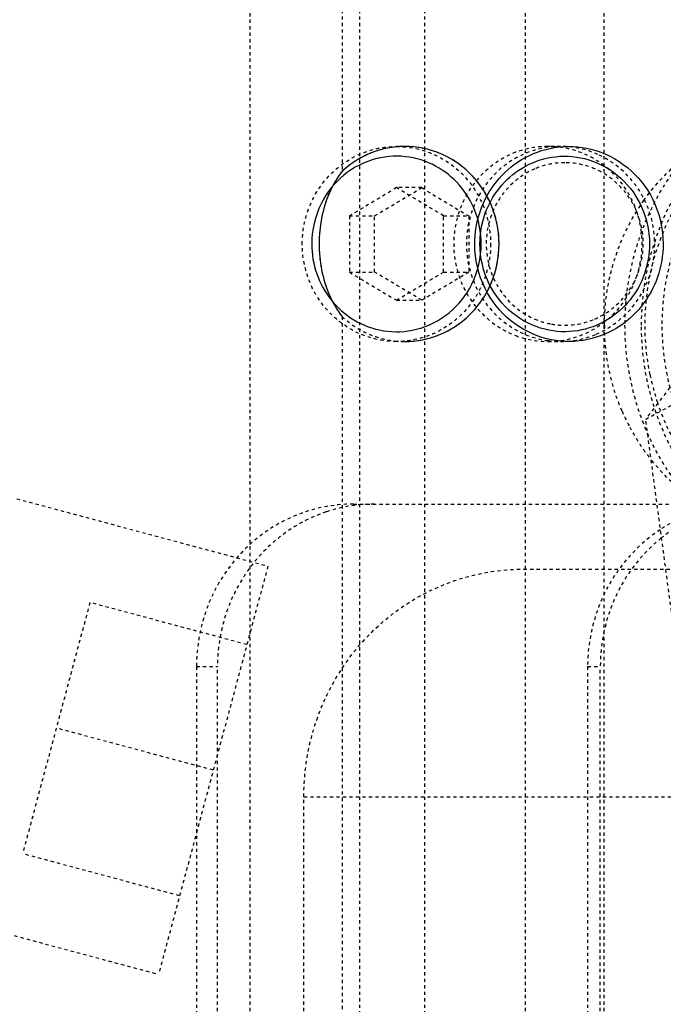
# Model space of a CAD drawing. Header units: millimetres. Extents: x -24622 to 2009, y -1603 to 2074.
# Tile 176 of 256: x 657 to 677, y 1103 to 1133. Entities that reach past the tile are written whole.
import ezdxf

# ---------------------------------------------------------------- set-up
doc = ezdxf.new("R2010")
doc.units = ezdxf.units.MM
doc.linetypes.add('HIDDEN', pattern=[0.2, 0.1, -0.1])
doc.layers.add('DEFAULT_2', color=8, linetype='HIDDEN')

msp = doc.modelspace()

# ---------------------------------------------------------------- linework, layer by layer
at = {"color": 7, "linetype": 'Continuous'}
for points, start_tangent, end_tangent in [([(671.742, 1126.209), (671.55, 1127.284), (671.005, 1128.208), (670.186, 1128.868), (669.115, 1129.196), (667.955, 1129.064), (666.913, 1128.445)], (0, 1), (-0.733741, -0.679429)), ([(670.994, 1126.209), (671.167, 1127.23), (671.66, 1128.123), (672.437, 1128.804), (673.447, 1129.174), (674.569, 1129.126), (675.69, 1128.562), (676.47, 1127.578), (676.789, 1126.209)], (0, 1), (0, -1)), ([(671.194, 1126.209), (671.039, 1127.126), (670.596, 1127.93), (669.896, 1128.544), (668.987, 1128.877), (667.977, 1128.835), (666.968, 1128.327), (666.265, 1127.442), (665.978, 1126.209)], (0, 1), (0, -1)), ([(671.154, 1126.209), (671.309, 1127.126), (671.752, 1127.93), (672.452, 1128.544), (673.361, 1128.877), (674.371, 1128.835), (675.38, 1128.327), (676.082, 1127.442), (676.37, 1126.209)], (0, 1), (0, -1)), ([(666.913, 1128.445), (666.521, 1127.784), (666.282, 1127.006), (666.206, 1126.209)], (-0.617776, -0.786354), (-0.002421, -0.999997)), ([(665.978, 1126.209), (666.133, 1125.292), (666.576, 1124.489), (667.275, 1123.875), (668.184, 1123.541), (669.194, 1123.584), (670.204, 1124.092), (670.906, 1124.977), (671.194, 1126.209)], (0, -1), (0, 1)), ([(666.206, 1126.209), (666.282, 1125.413), (666.521, 1124.635), (666.913, 1123.973)], (0.002448, -0.999997), (0.617771, -0.786358)), ([(668.846, 1123.209), (669.887, 1123.41), (670.834, 1124.028), (671.505, 1125.02), (671.742, 1126.209)], (1, 0.000832), (0, 1)), ([(676.789, 1126.209), (676.616, 1125.188), (676.123, 1124.296), (675.346, 1123.614), (674.336, 1123.245), (673.214, 1123.292), (672.093, 1123.857), (671.313, 1124.84), (670.994, 1126.209)], (0, -1), (0, 1)), ([(676.37, 1126.209), (676.215, 1125.292), (675.772, 1124.489), (675.072, 1123.875), (674.163, 1123.541), (673.153, 1123.584), (672.144, 1124.092), (671.442, 1124.977), (671.154, 1126.209)], (0, -1), (0, 1))]:
    msp.add_spline(points, degree=3, dxfattribs=dict(at, start_tangent=start_tangent, end_tangent=end_tangent))
at = {"layer": 'DEFAULT_2', "color": 8, "linetype": 'HIDDEN'}
for p, q in [((666.913, 1136.209), (666.913, 1128.445)), ((664.084, 1094.209), (664.084, 1135.209)), ((667.449, 1135.209), (667.449, 1094.209)), ((669.45, 1134.209), (669.45, 1038.209)), ((672.556, 1038.209), (672.556, 1134.209)), ((674.971, 1038.209), (674.971, 1134.209)), ((668.845, 1129.209), (668.586, 1129.209)), ((673.633, 1129.209), (673.244, 1129.209)), ((668.586, 1127.941), (667.137, 1127.075)), ((667.913, 1127.075), (669.362, 1127.941)), ((670.035, 1127.075), (668.586, 1127.941)), ((669.362, 1127.941), (668.586, 1127.941)), ((669.362, 1127.941), (670.811, 1127.075)), ((667.137, 1127.075), (667.137, 1125.343)), ((667.137, 1127.075), (667.913, 1127.075)), ((667.913, 1125.343), (667.913, 1127.075)), ((670.035, 1125.343), (670.035, 1127.075)), ((670.035, 1127.075), (670.811, 1127.075)), ((670.811, 1127.075), (670.811, 1125.343)), ((667.137, 1125.343), (668.586, 1124.477)), ((667.137, 1125.343), (667.913, 1125.343)), ((669.362, 1124.477), (667.913, 1125.343)), ((668.586, 1124.477), (670.035, 1125.343)), ((670.811, 1125.343), (669.362, 1124.477)), ((670.035, 1125.343), (670.811, 1125.343)), ((668.586, 1124.477), (669.362, 1124.477)), ((666.913, 1123.973), (666.913, 1048.445)), ((676.253, 1120.822), (681.083, 1123.41)), ((668.845, 1123.209), (668.586, 1123.209)), ((673.244, 1123.209), (673.633, 1123.209)), ((676.99, 1121.788), (676.253, 1120.822)), ((678.453, 1104.402), (676.253, 1120.822)), ((656.903, 1118.373), (664.63, 1116.302)), ((667.262, 1118.209), (736.675, 1118.209)), ((664.63, 1116.302), (661.266, 1103.745)), ((672.497, 1116.209), (731.698, 1116.209)), ((659.154, 1115.182), (657.083, 1107.454)), ((663.983, 1113.887), (659.154, 1115.182)), ((662.432, 1113.209), (662.432, 1059.209)), ((662.432, 1113.209), (663.079, 1113.209)), ((663.079, 1059.209), (663.079, 1113.209)), ((674.467, 1113.209), (674.467, 1059.209)), ((674.467, 1113.209), (674.856, 1113.209)), ((674.856, 1059.209), (674.856, 1113.209)), ((662.948, 1110.024), (658.118, 1111.318)), ((665.736, 1063.209), (665.736, 1109.209)), ((665.736, 1109.209), (677.124, 1109.209)), ((661.913, 1106.16), (657.083, 1107.454)), ((653.538, 1105.816), (661.266, 1103.745))]:
    msp.add_line(p, q, dxfattribs=at)
for centre, radius, start, end in [((673.634, 1126.422), 2.787, 90.0266, 97.8427), ((673.77, 1126.338), 2.372, 100.0401, 113.0953), ((673.764, 1126.377), 2.332, 90.0434, 100.0592), ((673.77, 1126.081), 2.372, 246.9072, 259.96), ((673.764, 1126.042), 2.333, 259.9409, 269.9567), ((681.618, 1123.709), 6.634, 180.0003, 180.7906), ((673.634, 1125.992), 2.783, 262.1609, 269.9715), ((683.775, 1123.698), 7.54, 191.5747, 196.0046), ((683.791, 1123.702), 7.557, 196.0034, 198.0403), ((683.736, 1123.683), 7.498, 198.0274, 209.6095), ((681.598, 1123.677), 6.609, 203.2323, 207.9869), ((681.531, 1123.64), 6.532, 207.9814, 215.0307), ((681.471, 1123.601), 6.46, 215.0466, 217.9567), ((667.532, 1113.209), 5.1, 178.9152, 179.9995)]:
    msp.add_arc(centre, radius, start, end, dxfattribs=at)
for points, start_tangent, end_tangent in [([(683.333, 1131.709), (680.376, 1131.1), (677.869, 1129.366), (676.194, 1126.771), (675.606, 1123.709)], (-1, -0.000001), (0, -1)), ([(676.124, 1123.709), (676.712, 1126.771), (678.387, 1129.366), (680.894, 1131.1), (683.851, 1131.709)], (0, 1), (1, -0.000001)), ([(683.851, 1131.059), (681.19, 1130.523), (678.917, 1128.994), (677.363, 1126.694), (676.756, 1123.959), (677.182, 1121.188), (678.581, 1118.784), (680.748, 1117.098), (683.368, 1116.376)], (-1, 0), (0.997518, -0.070415)), ([(676.19, 1127.539), (677.732, 1129.084), (679.686, 1130.001)], (0.576002, 0.817448), (0.965827, 0.259187)), ([(676.388, 1122.185), (676.27, 1124.446), (676.822, 1126.638), (677.992, 1128.551), (679.67, 1130.005)], (-0.200595, 0.979674), (0.848322, 0.529481)), ([(665.688, 1126.209), (665.908, 1127.357), (666.537, 1128.331), (667.477, 1128.981), (668.586, 1129.209)], (-0.000032, 1), (1, -0.000001)), ([(668.846, 1129.209), (667.811, 1129.012), (666.913, 1128.445)], (-1, 0.000672), (-0.733741, -0.679429)), ([(668.586, 1129.209), (669.695, 1128.981), (670.635, 1128.331), (671.263, 1127.357), (671.483, 1126.209)], (1, -0.000001), (0, -1)), ([(671.742, 1126.209), (671.522, 1127.357), (670.894, 1128.33), (669.955, 1128.98), (668.846, 1129.209)], (-0.000016, 1), (-1, 0.000672)), ([(673.254, 1129.183), (672.265, 1128.854), (671.453, 1128.186), (670.735, 1126.209), (671.453, 1124.232), (672.265, 1123.564), (673.254, 1123.235)], (-0.990688, -0.136152), (0.990701, -0.136057)), ([(673.244, 1129.209), (672.251, 1129.028)], (-1, -0.000001), (-0.93567, -0.352875)), ([(673.244, 1123.209), (674.353, 1123.438), (675.293, 1124.088), (675.922, 1125.061), (676.142, 1126.209), (675.922, 1127.357), (675.293, 1128.331), (674.354, 1128.981), (673.244, 1129.209)], (1, 0.000001), (-1, 0.000017)), ([(674.776, 1128.966), (673.633, 1129.209)], (-0.914028, 0.405652), (-1, 0)), ([(672.251, 1129.028), (670.87, 1127.929), (670.347, 1126.21), (670.87, 1124.49), (672.25, 1123.391)], (-0.93567, -0.352875), (0.935543, -0.353212)), ([(674.734, 1123.435), (676.034, 1124.53), (676.53, 1126.186), (676.059, 1127.85), (674.776, 1128.966)], (0.920354, 0.391085), (-0.914028, 0.405652)), ([(666.913, 1128.445), (666.639, 1128.027), (666.206, 1126.209)], (-0.620174, -0.784465), (0.000012, -1)), ([(672.84, 1128.52), (671.755, 1127.599), (671.347, 1126.209), (671.755, 1124.82), (672.84, 1123.899)], (-0.919596, -0.392865), (0.919613, -0.392826)), ([(674.685, 1128.52), (673.762, 1128.709)], (-0.919613, 0.392826), (-1, 0)), ([(674.685, 1123.899), (675.769, 1124.82), (676.177, 1126.209), (675.769, 1127.599), (674.685, 1128.52)], (0.919596, 0.392865), (-0.919613, 0.392826)), ([(674.984, 1123.709), (675.293, 1125.723), (676.19, 1127.539)], (0, 1), (0.576002, 0.817448)), ([(668.586, 1123.209), (667.477, 1123.438), (666.537, 1124.088), (665.908, 1125.061), (665.688, 1126.209)], (-1, 0.000001), (0, 1)), ([(666.206, 1126.209), (666.261, 1125.53), (666.913, 1123.973)], (0.000012, -1), (0.620174, -0.784465)), ([(671.483, 1126.209), (671.263, 1125.061), (670.635, 1124.088), (669.695, 1123.438), (668.586, 1123.209)], (0.000032, -1), (-1, 0.000001)), ([(668.846, 1123.209), (669.955, 1123.438), (670.894, 1124.089), (671.522, 1125.062), (671.742, 1126.209)], (1, 0.000672), (-0.000016, 1)), ([(666.913, 1123.973), (667.811, 1123.406), (668.846, 1123.209)], (0.733741, -0.679429), (1, 0.000672)), ([(673.762, 1123.709), (674.685, 1123.899)], (1, 0), (0.919596, 0.392865)), ([(675.525, 1121.07), (674.985, 1123.618)], (-0.394476, 0.918906), (-0.013794, 0.999905)), ([(675.606, 1123.709), (676.194, 1120.648), (677.869, 1118.053), (680.376, 1116.318), (683.333, 1115.709)], (0, -1), (1, 0.000001)), ([(683.851, 1115.709), (680.894, 1116.318), (678.387, 1118.053), (676.712, 1120.648), (676.124, 1123.709)], (-1, 0.000001), (0, 1)), ([(672.25, 1123.391), (673.244, 1123.209)], (0.935543, -0.353212), (1, -0.000017)), ([(673.633, 1123.209), (674.734, 1123.435)], (1, 0), (0.920354, 0.391085)), ([(677.999, 1118.156), (676.377, 1119.627)], (-0.84625, 0.532786), (-0.615064, 0.788477)), ([(667.262, 1118.209), (665.435, 1117.838), (663.88, 1116.779), (662.827, 1115.19), (662.433, 1113.306)], (-1, 0), (-0.018924, -0.999821)), ([(667.909, 1118.209), (666.424, 1117.967)], (-1, 0), (-0.948421, -0.317013)), ([(679.297, 1118.209), (677.941, 1118.008), (676.694, 1117.421)], (-1, 0), (-0.833732, -0.55217)), ([(666.424, 1117.967), (665.075, 1117.258), (664.004, 1116.151), (663.316, 1114.756), (663.079, 1113.209)], (-0.948421, -0.317013), (0, -1)), ([(678.2, 1117.967), (676.733, 1117.166)], (-0.948421, -0.317013), (-0.780807, -0.624772)), ([(676.694, 1117.421), (675.061, 1115.61), (674.467, 1113.209)], (-0.833732, -0.55217), (0, -1)), ([(676.733, 1117.166), (675.35, 1115.414), (674.856, 1113.209)], (-0.780807, -0.624772), (0, -1)), ([(665.736, 1109.209), (666.25, 1111.888), (667.716, 1114.159), (669.909, 1115.676), (672.497, 1116.209)], (0, 1), (1, 0))]:
    msp.add_spline(points, degree=3, dxfattribs=dict(at, start_tangent=start_tangent, end_tangent=end_tangent))

doc.saveas('drawing.dxf')
